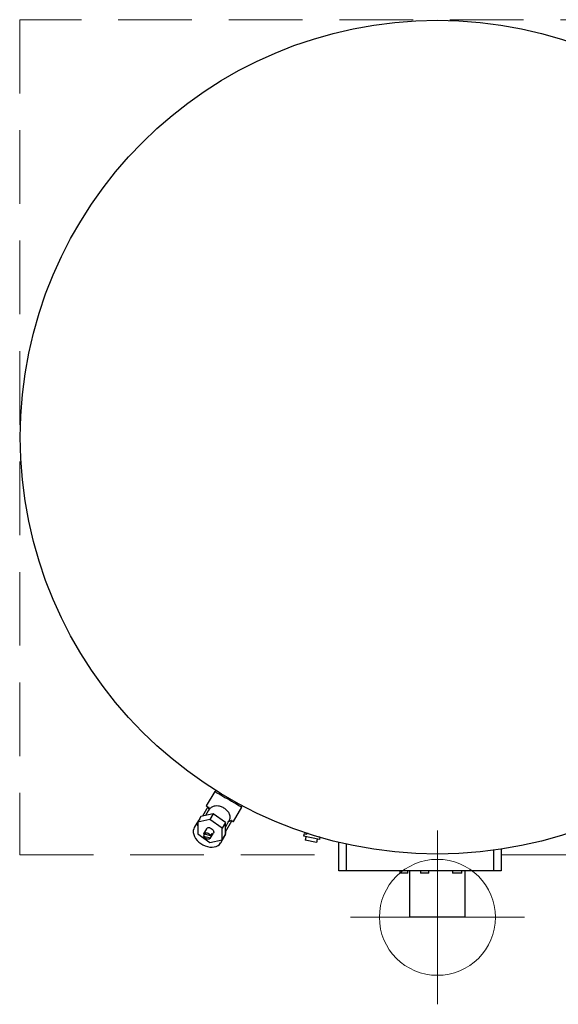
# Model space of a CAD drawing. Header units: millimetres. Extents: x -5615 to -1538, y -2875 to 747.
# Tile 13 of 25: x -4127 to -3663, y -102 to 747. Entities that reach past the tile are written whole.
import ezdxf

# ---------------------------------------------------------------- set-up
doc = ezdxf.new("R2010")
doc.units = ezdxf.units.MM
doc.header["$PDSIZE"] = -1
doc.linetypes.add('HIDDEN', pattern=[1.905, 1.27, -0.635])

# ---------------------------------------------------------------- blocks, each defined once
blk = doc.blocks.new('Block4')
at = {"color": 7, "linetype": 'Continuous', "lineweight": 0}
for p, q in [((-6347.6, -1580.34), (-6347.6, -1730.34)), ((-6422.6, -1655.34), (-6272.6, -1655.34))]:
    blk.add_line(p, q, dxfattribs=at)
blk.add_circle((-6347.6, -1655.34), 50, dxfattribs=at)
blk.add_point((-6347.6, -1655.34), dxfattribs=at)
blk = doc.blocks.new('Block5')
at = {"color": 7, "linetype": 'Continuous'}
blk.add_blockref('Block4', (6347.6, 1655.34), dxfattribs=at)

msp = doc.modelspace()

# ---------------------------------------------------------------- linework, layer by layer
at = {"color": 7, "linetype": 'HIDDEN', "lineweight": 15, "ltscale": 50}
for p, q in [((-4127.25, 746.67), (-4127.25, 26.67)), ((-3407.25, 746.67), (-4127.25, 746.67)), ((-4127.25, 26.67), (-3852.25, 26.67)), ((-3712.25, 26.67), (-3407.25, 26.67))]:
    msp.add_line(p, q, dxfattribs=at)
at = {"color": 7, "linetype": 'Continuous', "lineweight": 30}
for p, q in [((-3959.19, 81.22), (-3966.44, 68.67)), ((-3958.27, 82.12), (-3958.89, 81.05)), ((-3936.12, 67.9), (-3935.5, 68.97)), ((-3971, 59.53), (-3973.83, 54.63)), ((-3960.47, 61.84), (-3971, 59.53)), ((-3965.14, 67.92), (-3969.84, 59.79)), ((-3964.76, 64.59), (-3967.19, 60.37)), ((-3964.19, 65.34), (-3964.76, 64.59)), ((-3964.47, 67.53), (-3964.43, 67.88)), ((-3964.19, 65.34), (-3964.1, 65.5)), ((-3960.47, 61.84), (-3963.3, 56.94)), ((-3949.94, 54.32), (-3960.47, 61.84)), ((-3943.06, 55.17), (-3935.81, 67.72)), ((-3932.25, 67.28), (-3932.25, 67.22)), ((-3973.21, 56.25), (-3976.74, 50.13)), ((-3963.3, 56.94), (-3973.83, 54.63)), ((-3973.83, 54.63), (-3973.83, 44.81)), ((-3952.77, 49.42), (-3963.3, 56.94)), ((-3949.94, 54.32), (-3952.77, 49.42)), ((-3949.94, 46.25), (-3944.36, 55.92)), ((-3949.94, 50.25), (-3947.44, 54.59)), ((-3949.94, 44.49), (-3949.94, 54.32)), ((-3947.44, 54.59), (-3947.06, 55.46)), ((-3946.98, 55.61), (-3947.06, 55.46)), ((-3973.83, 44.81), (-3963.3, 37.29)), ((-3962.72, 43.01), (-3968.83, 44.53)), ((-3967.88, 44.29), (-3968.83, 42.64)), ((-3968.83, 42.64), (-3962.72, 41.13)), ((-3966.33, 48.86), (-3968.8, 44.58)), ((-3962.74, 41.08), (-3960.27, 45.36)), ((-3961.65, 44.85), (-3962.72, 43.01)), ((-3962.72, 41.13), (-3961.65, 42.96)), ((-3962.61, 43.2), (-3961.65, 42.96)), ((-3953.96, 36.98), (-3950.43, 43.1)), ((-3952.77, 39.59), (-3952.77, 49.42)), ((-3949.94, 44.49), (-3952.77, 39.59)), ((-3882.12, 44.58), (-3882.54, 42.63)), ((-3868.84, 39.72), (-3882.54, 42.63)), ((-3880.17, 44.17), (-3882.12, 44.58)), ((-3879.96, 45.14), (-3880.17, 44.17)), ((-3878.62, 44.86), (-3879.96, 45.14)), ((-3963.3, 37.29), (-3952.77, 39.59)), ((-3871.42, 37.2), (-3881.21, 39.28)), ((-3870.35, 42.27), (-3870.38, 42.09)), ((-3868.43, 41.67), (-3870.38, 42.09)), ((-3868.43, 41.67), (-3868.84, 39.72)), ((-3852.25, 12.67), (-3852.25, 37.37)), ((-3845.98, 35.9), (-3845.98, 12.67)), ((-3672.25, 39.93), (-3672.25, 39.95)), ((-3718.52, 12.67), (-3718.52, 30.49)), ((-3712.25, 31.41), (-3712.25, 12.67)), ((-3845.98, 12.67), (-3852.25, 12.67)), ((-3718.52, 12.67), (-3845.98, 12.67)), ((-3799.75, 12.67), (-3799.75, 10.67)), ((-3792.75, 10.67), (-3799.75, 10.67)), ((-3792.75, 10.67), (-3792.75, 12.67)), ((-3791.15, 12.67), (-3791.15, -27.33)), ((-3781.75, 12.67), (-3781.75, 10.67)), ((-3774.75, 10.67), (-3781.75, 10.67)), ((-3774.75, 10.67), (-3774.75, 12.67)), ((-3754.25, 12.67), (-3754.25, 10.67)), ((-3746.25, 10.67), (-3754.25, 10.67)), ((-3746.25, 10.67), (-3746.25, 12.67)), ((-3743.35, -27.33), (-3743.35, 12.67)), ((-3712.25, 12.67), (-3718.52, 12.67)), ((-3743.35, -27.33), (-3791.15, -27.33))]:
    msp.add_line(p, q, dxfattribs=at)
at = {"color": 7, "linetype": 'Continuous', "lineweight": 30, "flags": 128}
for points in [[(-3959.19, 81.22), (-3959.03, 81.13), (-3958.56, 80.86), (-3957.78, 80.41), (-3956.73, 79.8), (-3955.42, 79.04), (-3953.9, 78.16), (-3952.2, 77.18), (-3950.37, 76.13), (-3948.47, 75.03), (-3946.54, 73.92), (-3944.63, 72.82), (-3942.81, 71.76), (-3941.11, 70.78), (-3939.58, 69.9), (-3938.28, 69.15), (-3937.22, 68.54), (-3936.44, 68.09), (-3935.97, 67.81), (-3935.81, 67.72)], [(-3966.44, 68.67), (-3966.39, 68.63), (-3966.05, 68.44), (-3965.41, 68.07), (-3964.47, 67.53)], [(-3945.03, 56.3), (-3944.1, 55.76), (-3943.45, 55.39), (-3943.11, 55.2), (-3943.06, 55.17)], [(-3976.74, 50.13), (-3977.28, 48.94), (-3977.61, 47.41), (-3977.61, 45.77), (-3977.28, 44.06), (-3976.62, 42.35), (-3975.65, 40.67), (-3974.4, 39.06), (-3972.91, 37.58), (-3971.21, 36.26), (-3969.35, 35.14), (-3967.38, 34.25), (-3965.35, 33.61)], [(-3968.83, 44.53), (-3968.35, 45.1), (-3967.63, 45.47), (-3966.74, 45.59), (-3965.77, 45.47), (-3964.8, 45.11), (-3963.92, 44.55), (-3963.2, 43.83), (-3962.72, 43.01)], [(-3962.72, 41.13), (-3963.2, 40.55), (-3963.92, 40.19), (-3964.8, 40.06), (-3965.77, 40.18), (-3966.74, 40.54), (-3967.63, 41.11), (-3968.35, 41.83), (-3968.83, 42.64)], [(-3963.3, 49.76), (-3962.24, 49.35), (-3961.29, 48.7), (-3960.56, 47.88), (-3960.12, 46.98), (-3960.04, 46.09), (-3960.27, 45.36)], [(-3965.35, 33.61), (-3963.33, 33.25), (-3961.36, 33.16), (-3959.5, 33.36), (-3957.8, 33.84), (-3956.3, 34.58), (-3955.06, 35.57), (-3954.09, 36.77), (-3953.96, 36.98)], [(-3880.58, 42.21), (-3880.66, 41.83), (-3880.74, 41.45), (-3880.82, 41.07), (-3880.9, 40.7), (-3880.98, 40.34), (-3881.06, 39.98), (-3881.13, 39.62), (-3881.21, 39.28)], [(-3870.8, 40.13), (-3870.88, 39.75), (-3870.96, 39.37), (-3871.04, 38.99), (-3871.12, 38.62), (-3871.2, 38.26), (-3871.28, 37.9), (-3871.35, 37.54), (-3871.42, 37.2)]]:
    msp.add_lwpolyline(points, dxfattribs=at)
at = {"color": 7, "linetype": 'Continuous', "lineweight": 30}
msp.add_circle((-3767.25, 386.67), 359.5, dxfattribs=at)
for centre, radius, start, end in [((-3956.53, 67.34), 7.91, 176.09286, 194.6288), ((-3950.94, 68.52), 13.5, 182.68983, 192.91539), ((-3966.91, 52.63), 7.24, 135.06675, 197.05883), ((-3949.16, 63.09), 7.91, 285.3721, 303.90554), ((-3950.94, 68.52), 13.5, 287.08461, 297.31017), ((-3964.23, 47.33), 2.6, 69.08104, 143.84557), ((-3963.61, 43.91), 2.18, 334.26496, 25.73504), ((-3956.4, 46.56), 6.89, 314.17864, 3.44179)]:
    msp.add_arc(centre, radius, start, end, dxfattribs=at)
msp.add_open_spline([(-3964.1, 65.5), (-3963.91, 65.74), (-3963.11, 66.75), (-3961.41, 68.22), (-3958.82, 69.09), (-3955.95, 68.98), (-3952.93, 68.01), (-3950.02, 66.29), (-3947.66, 63.98), (-3946.37, 61.57), (-3946.01, 59.03), (-3946.38, 57.09), (-3946.86, 55.9), (-3946.98, 55.61)], degree=3, knots=[0, 0, 0, 0, 0.032162, 0.133235, 0.236345, 0.339012, 0.44951, 0.564062, 0.678622, 0.793166, 0.866772, 0.968256, 1, 1, 1, 1], dxfattribs=at)
msp.add_open_spline([(-3945.03, 56.3), (-3944.98, 56.34), (-3944.89, 56.41), (-3944.79, 56.48), (-3944.75, 56.52)], degree=3, dxfattribs=at)

# ---------------------------------------------------------------- block references
at = {"color": 7, "linetype": 'Continuous'}
msp.add_blockref('Block5', (-3767.25, -27.33), dxfattribs=at)

doc.saveas('drawing.dxf')
